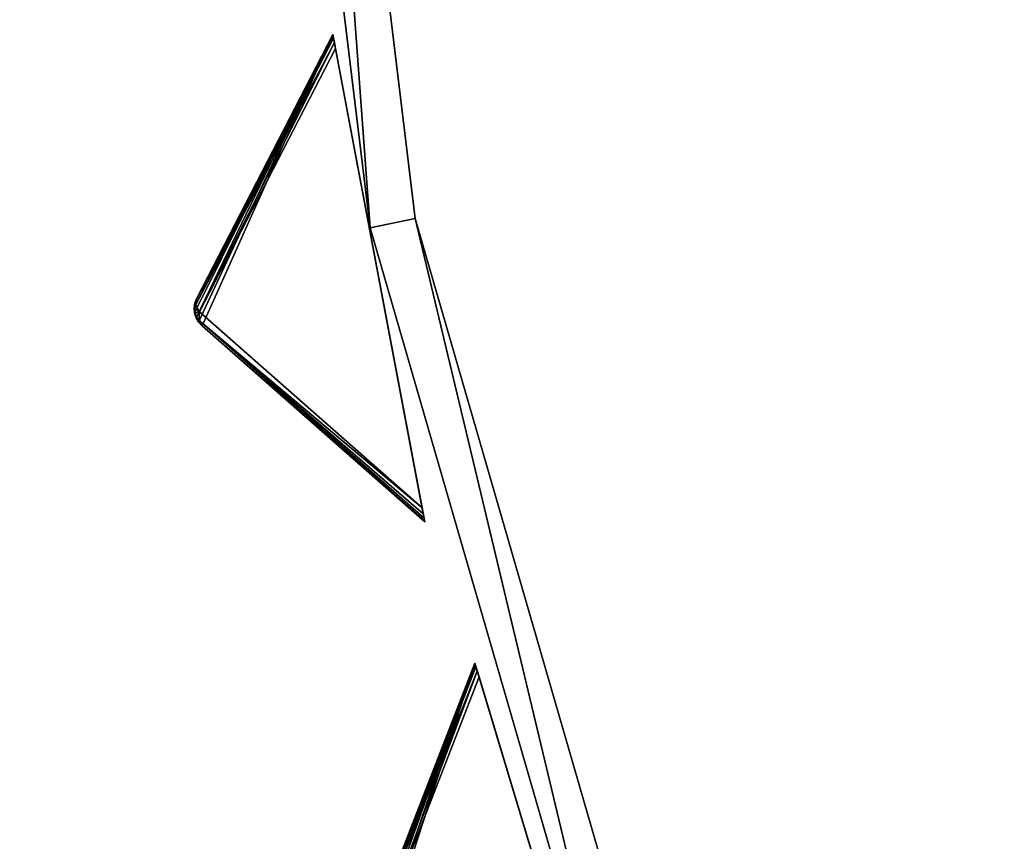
# Model space of a CAD drawing. Extents: x 0 to 712, y 0 to 712.
# Tile 139 of 256: x 84 to 126, y 277 to 313. Entities that reach past the tile are written whole.
import ezdxf

# ---------------------------------------------------------------- set-up
doc = ezdxf.new("R2010")
doc.units = 0
doc.header["$LTSCALE"] = 25.4
doc.layers.get('0').update_dxf_attribs({"color": 13, "linetype": 'CONTINUOUS'})

# ---------------------------------------------------------------- blocks, each defined once
blk = doc.blocks.new('GRUPUJ_12')
at = {"color": 0}
mesh = blk.add_polyface(dxfattribs=at)
corners = [(0, 334.731, 403.847), (1.997, 334.841, 403.847), (1.462, 391.844, 403.847), (7.718, 278.124, 403.847), (9.671, 278.553, 403.847), (24.417, 223.488, 403.847), (26.276, 224.224, 403.847), (49.663, 172.237, 403.847), (51.38, 173.263, 403.847), (82.804, 125.7, 403.847), (84.334, 126.988, 403.847), (122.98, 85.082, 403.847), (124.285, 86.599, 403.847), (145.389, 67.329, 403.847), (146.566, 68.945, 403.847), (169.152, 51.435, 403.847), (170.196, 53.141, 403.847), (220.124, 25.63, 403.847), (220.881, 27.482, 403.847), (274.575, 8.336, 403.847), (275.025, 10.285, 403.847), (331.094, 0, 403.847), (331.226, 1.996, 403.847), (388.22, 0.838, 403.847), (388.029, 2.829, 403.847), (443.963, 12.764, 403.847), (444.47, 10.83, 403.847), (497.579, 31.543, 403.847), (498.39, 29.714, 403.847), (547.489, 58.679, 403.847), (548.582, 57.004, 403.847), (592.399, 93.469, 403.847), (593.747, 91.992, 403.847), (631.147, 135.014, 403.847), (632.714, 133.772, 403.847), (662.728, 182.235, 403.847), (664.475, 181.261, 403.847), (686.326, 233.912, 403.847), (688.207, 233.23, 403.847), (701.329, 288.704, 403.847), (703.294, 288.333, 403.847), (707.348, 345.194, 403.847), (709.348, 345.143, 403.847), (3.451, 391.632, 403.847), (12.067, 447.982, 403.847), (13.996, 447.454, 403.847), (31.54, 501.693, 403.847), (33.36, 500.862, 403.847), (59.377, 551.584, 403.847), (61.039, 550.472, 403.847), (94.856, 596.363, 403.847), (96.318, 594.999, 403.847), (137.059, 634.872, 403.847), (138.283, 633.291, 403.847), (184.892, 666.112, 403.847), (185.847, 664.355, 403.847), (237.117, 689.274, 403.847), (237.778, 687.387, 403.847), (292.382, 703.759, 403.847), (292.732, 701.79, 403.847), (349.254, 709.192, 403.847), (349.284, 707.192, 403.847), (406.262, 705.431, 403.847), (405.97, 703.452, 403.847), (461.322, 690.668, 403.847), (461.927, 692.574, 403.847), (513.907, 669.17, 403.847), (514.81, 670.954, 403.847), (562.362, 639.515, 403.847), (563.54, 641.131, 403.847), (605.432, 602.471, 403.847), (606.854, 603.878, 403.847), (642.003, 558.999, 403.847), (643.632, 560.159, 403.847), (671.127, 510.222, 403.847), (672.921, 511.106, 403.847), (692.049, 457.406, 403.847), (693.962, 457.991, 403.847), (704.228, 401.918, 403.847), (706.21, 402.188, 403.847)]
mesh.append_faces([[corners[k] for k in face] for face in [(0, 1, 2), (1, 3, 4), (4, 5, 6), (6, 7, 8), (8, 9, 10), (10, 11, 12), (12, 13, 14), (14, 15, 16), (16, 17, 18), (18, 19, 20), (20, 21, 22), (22, 23, 24), (24, 23, 25), (25, 26, 27), (27, 28, 29), (29, 30, 31), (31, 32, 33), (33, 34, 35), (35, 36, 37), (37, 38, 39), (39, 40, 41), (2, 43, 44), (43, 2, 1), (44, 45, 46), (46, 47, 48), (48, 49, 50), (50, 51, 52), (52, 53, 54), (54, 55, 56), (56, 57, 58), (58, 59, 60), (60, 61, 62), (62, 64, 65), (65, 66, 67), (67, 68, 69), (69, 70, 71), (71, 72, 73), (73, 74, 75), (75, 76, 77), (77, 78, 79), (79, 41, 42)]], dxfattribs={"vtx0": -1, "vtx1": -1, "color": 0})
mesh.append_faces([[corners[k] for k in face] for face in [(1, 0, 3), (4, 3, 5), (6, 5, 7), (8, 7, 9), (10, 9, 11), (12, 11, 13), (14, 13, 15), (16, 15, 17), (18, 17, 19), (20, 19, 21), (22, 21, 23), (25, 23, 26), (27, 26, 28), (29, 28, 30), (31, 30, 32), (33, 32, 34), (35, 34, 36), (37, 36, 38), (39, 38, 40), (41, 40, 42), (44, 43, 45), (46, 45, 47), (48, 47, 49), (50, 49, 51), (52, 51, 53), (54, 53, 55), (56, 55, 57), (58, 57, 59), (60, 59, 61), (62, 61, 63), (62, 63, 64), (65, 64, 66), (67, 66, 68), (69, 68, 70), (71, 70, 72), (73, 72, 74), (75, 74, 76), (77, 76, 78), (79, 78, 41)]], dxfattribs={"vtx0": -1, "vtx2": -1, "color": 0})
mesh = blk.add_polyface(dxfattribs=at)
corners = [(1.462, 391.844, 383.847), (3.451, 391.632, 383.847), (1.997, 334.841, 383.847), (12.067, 447.982, 383.847), (13.996, 447.454, 383.847), (31.54, 501.693, 383.847), (33.36, 500.862, 383.847), (59.377, 551.584, 383.847), (61.039, 550.472, 383.847), (94.856, 596.363, 383.847), (96.318, 594.999, 383.847), (137.059, 634.872, 383.847), (138.283, 633.291, 383.847), (184.892, 666.112, 383.847), (185.847, 664.355, 383.847), (237.117, 689.274, 383.847), (237.778, 687.387, 383.847), (292.382, 703.759, 383.847), (292.732, 701.79, 383.847), (349.254, 709.192, 383.847), (349.284, 707.192, 383.847), (406.262, 705.431, 383.847), (405.97, 703.452, 383.847), (461.322, 690.668, 383.847), (461.927, 692.574, 383.847), (513.907, 669.17, 383.847), (514.81, 670.954, 383.847), (562.362, 639.515, 383.847), (563.54, 641.131, 383.847), (605.432, 602.471, 383.847), (606.854, 603.878, 383.847), (642.003, 558.999, 383.847), (643.632, 560.159, 383.847), (671.127, 510.222, 383.847), (672.921, 511.106, 383.847), (692.049, 457.406, 383.847), (693.962, 457.991, 383.847), (704.228, 401.918, 383.847), (706.21, 402.188, 383.847), (707.348, 345.194, 383.847), (709.348, 345.143, 383.847), (0, 334.731, 383.847), (7.718, 278.124, 383.847), (9.671, 278.553, 383.847), (24.417, 223.488, 383.847), (26.276, 224.224, 383.847), (49.663, 172.237, 383.847), (51.38, 173.263, 383.847), (82.804, 125.7, 383.847), (84.334, 126.988, 383.847), (122.98, 85.082, 383.847), (124.285, 86.599, 383.847), (145.389, 67.329, 383.847), (146.566, 68.945, 383.847), (169.152, 51.435, 383.847), (170.196, 53.141, 383.847), (220.124, 25.63, 383.847), (220.881, 27.482, 383.847), (274.575, 8.336, 383.847), (275.025, 10.285, 383.847), (331.094, 0, 383.847), (331.226, 1.996, 383.847), (388.22, 0.838, 383.847), (388.029, 2.829, 383.847), (443.963, 12.764, 383.847), (444.47, 10.83, 383.847), (497.579, 31.543, 383.847), (498.39, 29.714, 383.847), (547.489, 58.679, 383.847), (548.582, 57.004, 383.847), (592.399, 93.469, 383.847), (593.747, 91.992, 383.847), (631.147, 135.014, 383.847), (632.714, 133.772, 383.847), (662.728, 182.235, 383.847), (664.475, 181.261, 383.847), (686.326, 233.912, 383.847), (688.207, 233.23, 383.847), (701.329, 288.704, 383.847), (703.294, 288.333, 383.847)]
mesh.append_faces([[corners[k] for k in face] for face in [(1, 3, 4), (4, 5, 6), (6, 7, 8), (8, 9, 10), (10, 11, 12), (12, 13, 14), (14, 15, 16), (16, 17, 18), (18, 19, 20), (20, 21, 22), (22, 21, 23), (23, 24, 25), (25, 26, 27), (27, 28, 29), (29, 30, 31), (31, 32, 33), (33, 34, 35), (35, 36, 37), (37, 38, 39), (41, 2, 42), (42, 43, 44), (44, 45, 46), (46, 47, 48), (48, 49, 50), (50, 51, 52), (52, 53, 54), (54, 55, 56), (56, 57, 58), (58, 59, 60), (60, 61, 62), (62, 64, 65), (65, 66, 67), (67, 68, 69), (69, 70, 71), (71, 72, 73), (73, 74, 75), (75, 76, 77), (77, 78, 79), (79, 39, 40)]], dxfattribs={"vtx0": -1, "vtx1": -1, "color": 0})
mesh.append_faces([[corners[k] for k in face] for face in [(0, 1, 2), (1, 0, 3), (4, 3, 5), (6, 5, 7), (8, 7, 9), (10, 9, 11), (12, 11, 13), (14, 13, 15), (16, 15, 17), (18, 17, 19), (20, 19, 21), (23, 21, 24), (25, 24, 26), (27, 26, 28), (29, 28, 30), (31, 30, 32), (33, 32, 34), (35, 34, 36), (37, 36, 38), (39, 38, 40), (2, 41, 0), (42, 2, 43), (44, 43, 45), (46, 45, 47), (48, 47, 49), (50, 49, 51), (52, 51, 53), (54, 53, 55), (56, 55, 57), (58, 57, 59), (60, 59, 61), (62, 61, 63), (62, 63, 64), (65, 64, 66), (67, 66, 68), (69, 68, 70), (71, 70, 72), (73, 72, 74), (75, 74, 76), (77, 76, 78), (79, 78, 39)]], dxfattribs={"vtx0": -1, "vtx2": -1, "color": 0})
mesh = blk.add_polyface(dxfattribs=at)
corners = [(13.987, 284.721, 390.847), (9.244, 340.318, 390.847), (7.246, 340.238, 390.847), (15.946, 285.121, 390.847), (29.546, 231.005, 390.847), (31.416, 231.714, 390.847), (53.52, 180.48, 390.847), (55.252, 181.48, 390.847), (85.289, 134.455, 390.847), (86.838, 135.72, 390.847), (124.029, 94.122, 390.847), (125.355, 95.62, 390.847), (168.737, 60.526, 390.847), (169.806, 62.217, 390.847), (218.256, 34.537, 390.847), (219.04, 36.377, 390.847), (271.302, 16.828, 390.847), (271.781, 18.77, 390.847), (326.502, 7.857, 390.847), (326.663, 9.85, 390.847), (354.464, 6.73, 390.847), (354.464, 8.73, 390.847), (382.426, 7.857, 390.847), (382.265, 9.85, 390.847), (437.148, 18.77, 390.847), (437.626, 16.828, 390.847), (489.889, 36.377, 390.847), (490.672, 34.537, 390.847), (539.122, 62.217, 390.847), (540.191, 60.526, 390.847), (583.573, 95.62, 390.847), (584.899, 94.122, 390.847), (622.09, 135.72, 390.847), (623.639, 134.455, 390.847), (653.676, 181.48, 390.847), (655.408, 180.48, 390.847), (677.512, 231.714, 390.847), (679.382, 231.005, 390.847), (692.982, 285.121, 390.847), (694.941, 284.721, 390.847), (699.684, 340.318, 390.847), (701.682, 340.238, 390.847), (9.498, 396.116, 390.847), (11.483, 395.875, 390.847), (20.684, 450.911, 390.847), (22.605, 450.354, 390.847), (40.515, 503.201, 390.847), (42.322, 502.343, 390.847), (68.477, 551.632, 390.847), (70.123, 550.496, 390.847), (103.846, 594.952, 390.847), (105.289, 593.566, 390.847), (145.706, 632.036, 390.847), (146.908, 630.437, 390.847), (192.973, 661.926, 390.847), (193.902, 660.155, 390.847), (244.422, 683.846, 390.847), (245.055, 681.949, 390.847), (298.721, 697.23, 390.847), (299.042, 695.256, 390.847), (354.464, 701.73, 390.847), (354.464, 699.73, 390.847), (409.886, 695.256, 390.847), (410.207, 697.23, 390.847), (463.873, 681.949, 390.847), (464.506, 683.846, 390.847), (515.026, 660.155, 390.847), (515.955, 661.926, 390.847), (562.021, 630.437, 390.847), (563.222, 632.036, 390.847), (603.64, 593.566, 390.847), (605.082, 594.952, 390.847), (638.805, 550.496, 390.847), (640.451, 551.632, 390.847), (666.606, 502.343, 390.847), (668.413, 503.201, 390.847), (686.323, 450.354, 390.847), (688.244, 450.911, 390.847), (697.445, 395.875, 390.847), (699.43, 396.116, 390.847)]
mesh.append_faces([[corners[k] for k in face] for face in [(0, 1, 2), (1, 0, 3), (3, 4, 5), (5, 6, 7), (7, 8, 9), (9, 10, 11), (11, 12, 13), (13, 14, 15), (15, 16, 17), (17, 18, 19), (19, 20, 21), (21, 22, 23), (23, 22, 24), (24, 25, 26), (26, 27, 28), (28, 29, 30), (30, 31, 32), (32, 33, 34), (34, 35, 36), (36, 37, 38), (38, 39, 40), (42, 43, 44), (44, 45, 46), (46, 47, 48), (48, 49, 50), (50, 51, 52), (52, 53, 54), (54, 55, 56), (56, 57, 58), (58, 59, 60), (60, 62, 63), (63, 64, 65), (65, 66, 67), (67, 68, 69), (69, 70, 71), (71, 72, 73), (73, 74, 75), (75, 76, 77), (77, 78, 79), (79, 40, 41)]], dxfattribs={"vtx0": -1, "vtx1": -1, "color": 0})
mesh.append_faces([[corners[k] for k in face] for face in [(3, 0, 4), (5, 4, 6), (7, 6, 8), (9, 8, 10), (11, 10, 12), (13, 12, 14), (15, 14, 16), (17, 16, 18), (19, 18, 20), (21, 20, 22), (24, 22, 25), (26, 25, 27), (28, 27, 29), (30, 29, 31), (32, 31, 33), (34, 33, 35), (36, 35, 37), (38, 37, 39), (40, 39, 41), (1, 42, 2), (42, 1, 43), (44, 43, 45), (46, 45, 47), (48, 47, 49), (50, 49, 51), (52, 51, 53), (54, 53, 55), (56, 55, 57), (58, 57, 59), (60, 59, 61), (60, 61, 62), (63, 62, 64), (65, 64, 66), (67, 66, 68), (69, 68, 70), (71, 70, 72), (73, 72, 74), (75, 74, 76), (77, 76, 78), (79, 78, 40)]], dxfattribs={"vtx0": -1, "vtx2": -1, "color": 0})
mesh = blk.add_polyface(dxfattribs=at)
corners = [(9.498, 396.116, 383.847), (9.244, 340.318, 383.847), (7.246, 340.238, 383.847), (11.483, 395.875, 383.847), (20.684, 450.911, 383.847), (22.605, 450.354, 383.847), (40.515, 503.201, 383.847), (42.322, 502.343, 383.847), (68.477, 551.632, 383.847), (70.123, 550.496, 383.847), (103.846, 594.952, 383.847), (105.289, 593.566, 383.847), (145.706, 632.036, 383.847), (146.908, 630.437, 383.847), (192.973, 661.926, 383.847), (193.902, 660.155, 383.847), (244.422, 683.846, 383.847), (245.055, 681.949, 383.847), (298.721, 697.23, 383.847), (299.042, 695.256, 383.847), (354.464, 701.73, 383.847), (354.464, 699.73, 383.847), (410.207, 697.23, 383.847), (409.886, 695.256, 383.847), (463.873, 681.949, 383.847), (464.506, 683.846, 383.847), (515.026, 660.155, 383.847), (515.955, 661.926, 383.847), (562.021, 630.437, 383.847), (563.222, 632.036, 383.847), (603.64, 593.566, 383.847), (605.082, 594.952, 383.847), (638.805, 550.496, 383.847), (640.451, 551.632, 383.847), (666.606, 502.343, 383.847), (668.413, 503.201, 383.847), (686.323, 450.354, 383.847), (688.244, 450.911, 383.847), (697.445, 395.875, 383.847), (699.43, 396.116, 383.847), (699.684, 340.318, 383.847), (701.682, 340.238, 383.847), (13.987, 284.721, 383.847), (15.946, 285.121, 383.847), (29.546, 231.005, 383.847), (31.416, 231.714, 383.847), (53.52, 180.48, 383.847), (55.252, 181.48, 383.847), (85.289, 134.455, 383.847), (86.838, 135.72, 383.847), (124.029, 94.122, 383.847), (125.355, 95.62, 383.847), (168.737, 60.526, 383.847), (169.806, 62.217, 383.847), (218.256, 34.537, 383.847), (219.04, 36.377, 383.847), (271.302, 16.828, 383.847), (271.781, 18.77, 383.847), (326.502, 7.857, 383.847), (326.663, 9.85, 383.847), (354.464, 6.73, 383.847), (354.464, 8.73, 383.847), (382.265, 9.85, 383.847), (382.426, 7.857, 383.847), (437.148, 18.77, 383.847), (437.626, 16.828, 383.847), (489.889, 36.377, 383.847), (490.672, 34.537, 383.847), (539.122, 62.217, 383.847), (540.191, 60.526, 383.847), (583.573, 95.62, 383.847), (584.899, 94.122, 383.847), (622.09, 135.72, 383.847), (623.639, 134.455, 383.847), (653.676, 181.48, 383.847), (655.408, 180.48, 383.847), (677.512, 231.714, 383.847), (679.382, 231.005, 383.847), (692.982, 285.121, 383.847), (694.941, 284.721, 383.847)]
mesh.append_faces([[corners[k] for k in face] for face in [(0, 1, 2), (1, 0, 3), (3, 4, 5), (5, 6, 7), (7, 8, 9), (9, 10, 11), (11, 12, 13), (13, 14, 15), (15, 16, 17), (17, 18, 19), (19, 20, 21), (21, 22, 23), (23, 22, 24), (24, 25, 26), (26, 27, 28), (28, 29, 30), (30, 31, 32), (32, 33, 34), (34, 35, 36), (36, 37, 38), (38, 39, 40), (42, 43, 44), (44, 45, 46), (46, 47, 48), (48, 49, 50), (50, 51, 52), (52, 53, 54), (54, 55, 56), (56, 57, 58), (58, 59, 60), (60, 62, 63), (63, 64, 65), (65, 66, 67), (67, 68, 69), (69, 70, 71), (71, 72, 73), (73, 74, 75), (75, 76, 77), (77, 78, 79), (79, 40, 41)]], dxfattribs={"vtx0": -1, "vtx1": -1, "color": 0})
mesh.append_faces([[corners[k] for k in face] for face in [(3, 0, 4), (5, 4, 6), (7, 6, 8), (9, 8, 10), (11, 10, 12), (13, 12, 14), (15, 14, 16), (17, 16, 18), (19, 18, 20), (21, 20, 22), (24, 22, 25), (26, 25, 27), (28, 27, 29), (30, 29, 31), (32, 31, 33), (34, 33, 35), (36, 35, 37), (38, 37, 39), (40, 39, 41), (1, 42, 2), (42, 1, 43), (44, 43, 45), (46, 45, 47), (48, 47, 49), (50, 49, 51), (52, 51, 53), (54, 53, 55), (56, 55, 57), (58, 57, 59), (60, 59, 61), (60, 61, 62), (63, 62, 64), (65, 64, 66), (67, 66, 68), (69, 68, 70), (71, 70, 72), (73, 72, 74), (75, 74, 76), (77, 76, 78), (79, 78, 40)]], dxfattribs={"vtx0": -1, "vtx2": -1, "color": 0})
mesh = blk.add_polyface(dxfattribs=at)
corners = [(92.177, 343.66, 271.847), (94.175, 343.741, 271.847), (93.878, 385.871, 271.847), (97.269, 301.723, 271.847), (99.229, 302.123, 271.847), (109.022, 261.146, 271.847), (110.892, 261.855, 271.847), (127.132, 222.98, 271.847), (128.864, 223.98, 271.847), (151.13, 188.213, 271.847), (152.68, 189.478, 271.847), (180.394, 157.746, 271.847), (181.721, 159.243, 271.847), (214.167, 132.368, 271.847), (215.236, 134.058, 271.847), (251.573, 112.735, 271.847), (252.357, 114.575, 271.847), (291.644, 99.358, 271.847), (292.122, 101.3, 271.847), (333.342, 92.581, 271.847), (333.503, 94.575, 271.847), (354.464, 91.73, 271.847), (354.464, 93.73, 271.847), (375.587, 92.581, 271.847), (375.426, 94.575, 271.847), (416.806, 101.3, 271.847), (417.284, 99.358, 271.847), (456.571, 114.575, 271.847), (457.355, 112.735, 271.847), (493.692, 134.058, 271.847), (494.761, 132.368, 271.847), (527.208, 159.243, 271.847), (528.534, 157.746, 271.847), (556.249, 189.478, 271.847), (557.798, 188.213, 271.847), (580.064, 223.98, 271.847), (581.796, 222.98, 271.847), (598.036, 261.855, 271.847), (599.906, 261.146, 271.847), (609.7, 302.123, 271.847), (611.659, 301.723, 271.847), (614.753, 343.741, 271.847), (616.751, 343.66, 271.847), (615.05, 385.871, 271.847), (95.863, 385.63, 271.847), (102.328, 427.262, 271.847), (104.249, 426.706, 271.847), (117.308, 466.762, 271.847), (119.115, 465.904, 271.847), (138.431, 503.347, 271.847), (140.077, 502.211, 271.847), (165.148, 536.07, 271.847), (166.591, 534.685, 271.847), (196.769, 564.084, 271.847), (197.971, 562.485, 271.847), (232.474, 586.662, 271.847), (233.404, 584.891, 271.847), (271.339, 603.221, 271.847), (271.972, 601.324, 271.847), (312.356, 613.331, 271.847), (312.677, 611.357, 271.847), (354.464, 616.73, 271.847), (354.464, 614.73, 271.847), (396.251, 611.357, 271.847), (396.572, 613.331, 271.847), (436.956, 601.324, 271.847), (437.589, 603.221, 271.847), (475.524, 584.891, 271.847), (476.454, 586.662, 271.847), (510.957, 562.485, 271.847), (512.159, 564.084, 271.847), (542.337, 534.685, 271.847), (543.78, 536.07, 271.847), (568.851, 502.211, 271.847), (570.497, 503.347, 271.847), (589.813, 465.904, 271.847), (591.62, 466.762, 271.847), (604.679, 426.706, 271.847), (606.6, 427.262, 271.847), (613.065, 385.63, 271.847)]
mesh.append_faces([[corners[k] for k in face] for face in [(0, 1, 2), (1, 3, 4), (4, 5, 6), (6, 7, 8), (8, 9, 10), (10, 11, 12), (12, 13, 14), (14, 15, 16), (16, 17, 18), (18, 19, 20), (20, 21, 22), (22, 23, 24), (24, 23, 25), (25, 26, 27), (27, 28, 29), (29, 30, 31), (31, 32, 33), (33, 34, 35), (35, 36, 37), (37, 38, 39), (39, 40, 41), (2, 44, 45), (44, 2, 1), (45, 46, 47), (47, 48, 49), (49, 50, 51), (51, 52, 53), (53, 54, 55), (55, 56, 57), (57, 58, 59), (59, 60, 61), (61, 63, 64), (64, 65, 66), (66, 67, 68), (68, 69, 70), (70, 71, 72), (72, 73, 74), (74, 75, 76), (76, 77, 78), (78, 79, 43)]], dxfattribs={"vtx0": -1, "vtx1": -1, "color": 0})
mesh.append_faces([[corners[k] for k in face] for face in [(1, 0, 3), (4, 3, 5), (6, 5, 7), (8, 7, 9), (10, 9, 11), (12, 11, 13), (14, 13, 15), (16, 15, 17), (18, 17, 19), (20, 19, 21), (22, 21, 23), (25, 23, 26), (27, 26, 28), (29, 28, 30), (31, 30, 32), (33, 32, 34), (35, 34, 36), (37, 36, 38), (39, 38, 40), (41, 40, 42), (41, 42, 43), (45, 44, 46), (47, 46, 48), (49, 48, 50), (51, 50, 52), (53, 52, 54), (55, 54, 56), (57, 56, 58), (59, 58, 60), (61, 60, 62), (61, 62, 63), (64, 63, 65), (66, 65, 67), (68, 67, 69), (70, 69, 71), (72, 71, 73), (74, 73, 75), (76, 75, 77), (78, 77, 79), (43, 79, 41)]], dxfattribs={"vtx0": -1, "vtx2": -1, "color": 0})
mesh = blk.add_polyface(dxfattribs=at)
corners = [(93.878, 385.871, 264.847), (95.863, 385.63, 264.847), (94.175, 343.741, 264.847), (102.328, 427.262, 264.847), (104.249, 426.706, 264.847), (117.308, 466.762, 264.847), (119.115, 465.904, 264.847), (138.431, 503.347, 264.847), (140.077, 502.211, 264.847), (165.148, 536.07, 264.847), (166.591, 534.685, 264.847), (196.769, 564.084, 264.847), (197.971, 562.485, 264.847), (232.474, 586.662, 264.847), (233.404, 584.891, 264.847), (271.339, 603.221, 264.847), (271.972, 601.324, 264.847), (312.356, 613.331, 264.847), (312.677, 611.357, 264.847), (354.464, 616.73, 264.847), (354.464, 614.73, 264.847), (396.572, 613.331, 264.847), (396.251, 611.357, 264.847), (436.956, 601.324, 264.847), (437.589, 603.221, 264.847), (475.524, 584.891, 264.847), (476.454, 586.662, 264.847), (510.957, 562.485, 264.847), (512.159, 564.084, 264.847), (542.337, 534.685, 264.847), (543.78, 536.07, 264.847), (568.851, 502.211, 264.847), (570.497, 503.347, 264.847), (589.813, 465.904, 264.847), (591.62, 466.762, 264.847), (604.679, 426.706, 264.847), (606.6, 427.262, 264.847), (613.065, 385.63, 264.847), (615.05, 385.871, 264.847), (614.753, 343.741, 264.847), (92.177, 343.66, 264.847), (97.269, 301.723, 264.847), (99.229, 302.123, 264.847), (109.022, 261.146, 264.847), (110.892, 261.855, 264.847), (127.132, 222.98, 264.847), (128.864, 223.98, 264.847), (151.13, 188.213, 264.847), (152.68, 189.478, 264.847), (180.394, 157.746, 264.847), (181.721, 159.243, 264.847), (214.167, 132.368, 264.847), (215.236, 134.058, 264.847), (251.573, 112.735, 264.847), (252.357, 114.575, 264.847), (291.644, 99.358, 264.847), (292.122, 101.3, 264.847), (333.342, 92.581, 264.847), (333.503, 94.575, 264.847), (354.464, 91.73, 264.847), (354.464, 93.73, 264.847), (375.426, 94.575, 264.847), (375.587, 92.581, 264.847), (416.806, 101.3, 264.847), (417.284, 99.358, 264.847), (456.571, 114.575, 264.847), (457.355, 112.735, 264.847), (493.692, 134.058, 264.847), (494.761, 132.368, 264.847), (527.208, 159.243, 264.847), (528.534, 157.746, 264.847), (556.249, 189.478, 264.847), (557.798, 188.213, 264.847), (580.064, 223.98, 264.847), (581.796, 222.98, 264.847), (598.036, 261.855, 264.847), (599.906, 261.146, 264.847), (609.7, 302.123, 264.847), (611.659, 301.723, 264.847), (616.751, 343.66, 264.847)]
mesh.append_faces([[corners[k] for k in face] for face in [(1, 3, 4), (4, 5, 6), (6, 7, 8), (8, 9, 10), (10, 11, 12), (12, 13, 14), (14, 15, 16), (16, 17, 18), (18, 19, 20), (20, 21, 22), (22, 21, 23), (23, 24, 25), (25, 26, 27), (27, 28, 29), (29, 30, 31), (31, 32, 33), (33, 34, 35), (35, 36, 37), (37, 38, 39), (40, 2, 41), (41, 42, 43), (43, 44, 45), (45, 46, 47), (47, 48, 49), (49, 50, 51), (51, 52, 53), (53, 54, 55), (55, 56, 57), (57, 58, 59), (59, 61, 62), (62, 63, 64), (64, 65, 66), (66, 67, 68), (68, 69, 70), (70, 71, 72), (72, 73, 74), (74, 75, 76), (76, 77, 78), (78, 39, 79), (79, 39, 38)]], dxfattribs={"vtx0": -1, "vtx1": -1, "color": 0})
mesh.append_faces([[corners[k] for k in face] for face in [(0, 1, 2), (1, 0, 3), (4, 3, 5), (6, 5, 7), (8, 7, 9), (10, 9, 11), (12, 11, 13), (14, 13, 15), (16, 15, 17), (18, 17, 19), (20, 19, 21), (23, 21, 24), (25, 24, 26), (27, 26, 28), (29, 28, 30), (31, 30, 32), (33, 32, 34), (35, 34, 36), (37, 36, 38), (2, 40, 0), (41, 2, 42), (43, 42, 44), (45, 44, 46), (47, 46, 48), (49, 48, 50), (51, 50, 52), (53, 52, 54), (55, 54, 56), (57, 56, 58), (59, 58, 60), (59, 60, 61), (62, 61, 63), (64, 63, 65), (66, 65, 67), (68, 67, 69), (70, 69, 71), (72, 71, 73), (74, 73, 75), (76, 75, 77), (78, 77, 39)]], dxfattribs={"vtx0": -1, "vtx2": -1, "color": 0})
mesh = blk.add_polyface(dxfattribs=at)
corners = [(94.175, 343.741, 264.847), (99.229, 302.123, 271.847), (99.229, 302.123, 264.847), (94.175, 343.741, 271.847)]
mesh.append_faces([[corners[k] for k in face] for face in [(0, 1, 2), (1, 0, 3)]], dxfattribs={"vtx0": -1, "color": 0})
mesh = blk.add_polyface(dxfattribs=at)
corners = [(92.177, 343.66, 271.847), (97.269, 301.723, 264.847), (97.269, 301.723, 271.847), (92.177, 343.66, 264.847)]
mesh.append_faces([[corners[k] for k in face] for face in [(0, 1, 2), (1, 0, 3)]], dxfattribs={"vtx0": -1, "color": 0})
mesh = blk.add_polyface(dxfattribs=at)
corners = [(99.229, 302.123, 264.847), (110.892, 261.855, 271.847), (110.892, 261.855, 264.847), (99.229, 302.123, 271.847)]
mesh.append_faces([[corners[k] for k in face] for face in [(0, 1, 2), (1, 0, 3)]], dxfattribs={"vtx0": -1, "color": 0})
mesh = blk.add_polyface(dxfattribs=at)
corners = [(97.269, 301.723, 271.847), (109.022, 261.146, 264.847), (109.022, 261.146, 271.847), (97.269, 301.723, 264.847)]
mesh.append_faces([[corners[k] for k in face] for face in [(0, 1, 2), (1, 0, 3)]], dxfattribs={"vtx0": -1, "color": 0})
blk = doc.blocks.new('GRUPUJ_9')
at = {"color": 254}
mesh = blk.add_polyface(dxfattribs=at)
corners = [(97.202, 311.937, 276), (91.527, 299.301, 265.866), (101.186, 290.809, 276), (91.379, 299.464, 265.717), (91.269, 299.656, 265.625), (91.205, 299.867, 265.594), (91.188, 300.087, 265.625), (91.22, 300.305, 265.717), (91.299, 300.511, 265.866)]
mesh.append_faces([[corners[k] for k in face] for face in [(0, 1, 2), (7, 0, 8)]], dxfattribs={"vtx0": -1, "color": 254})
mesh.append_faces([[corners[k] for k in face] for face in [(1, 0, 3), (3, 0, 4), (4, 0, 5), (5, 0, 6), (6, 0, 7)]], dxfattribs={"vtx0": -1, "vtx1": -1, "color": 254})
mesh = blk.add_polyface(dxfattribs=at)
corners = [(97.202, 311.937, 126.616), (97.21, 311.897, 126.357), (91.264, 300.228, 136.41)]
mesh.append_faces([[corners[k] for k in face] for face in [(0, 1, 2)]], dxfattribs={"color": 254})
mesh = blk.add_polyface(dxfattribs=at)
corners = [(97.202, 311.937, 126.616), (91.264, 300.228, 136.41), (91.299, 300.511, 136.75)]
mesh.append_faces([[corners[k] for k in face] for face in [(0, 1, 2)]], dxfattribs={"color": 254})
mesh = blk.add_polyface(dxfattribs=at)
corners = [(97.21, 311.897, 126.357), (97.232, 311.778, 126.162), (91.264, 300.228, 136.41)]
mesh.append_faces([[corners[k] for k in face] for face in [(0, 1, 2)]], dxfattribs={"color": 254})
mesh = blk.add_polyface(dxfattribs=at)
corners = [(97.232, 311.778, 126.162), (97.268, 311.587, 126.041), (91.264, 300.228, 136.41)]
mesh.append_faces([[corners[k] for k in face] for face in [(0, 1, 2)]], dxfattribs={"color": 254})
mesh = blk.add_polyface(dxfattribs=at)
corners = [(97.202, 311.937, 276), (91.299, 300.511, 136.75), (91.299, 300.511, 265.866), (97.202, 311.937, 126.616)]
mesh.append_faces([[corners[k] for k in face] for face in [(0, 1, 2), (1, 0, 3)]], dxfattribs={"vtx0": -1, "color": 254})
mesh = blk.add_polyface(dxfattribs=at)
corners = [(101.178, 290.85, 126.357), (101.186, 290.809, 276), (101.186, 290.809, 126.616), (97.202, 311.937, 276), (101.156, 290.969, 126.162), (101.12, 291.16, 126.041), (101.072, 291.414, 126), (97.316, 311.332, 126), (97.268, 311.587, 126.041), (97.232, 311.778, 126.162), (97.21, 311.897, 126.357), (97.202, 311.937, 126.616)]
mesh.append_faces([[corners[k] for k in face] for face in [(0, 1, 2), (3, 10, 11)]], dxfattribs={"vtx0": -1, "color": 254})
mesh.append_faces([[corners[k] for k in face] for face in [(1, 0, 3)]], dxfattribs={"vtx0": -1, "vtx1": -1, "color": 254})
mesh.append_faces([[corners[k] for k in face] for face in [(3, 0, 4), (3, 4, 5), (3, 5, 6), (3, 6, 7), (3, 7, 8), (3, 8, 9), (3, 9, 10)]], dxfattribs={"vtx0": -1, "vtx2": -1, "color": 254})
mesh = blk.add_polyface(dxfattribs=at)
corners = [(97.268, 311.587, 126.041), (91.413, 299.906, 136.134), (91.264, 300.228, 136.41)]
mesh.append_faces([[corners[k] for k in face] for face in [(0, 1, 2)]], dxfattribs={"color": 254})
mesh = blk.add_polyface(dxfattribs=at)
corners = [(97.268, 311.587, 126.041), (97.316, 311.332, 126), (91.413, 299.906, 136.134)]
mesh.append_faces([[corners[k] for k in face] for face in [(0, 1, 2)]], dxfattribs={"color": 254})
mesh = blk.add_polyface(dxfattribs=at)
corners = [(97.316, 311.332, 126), (101.072, 291.414, 126), (91.413, 299.906, 136.134)]
mesh.append_faces([[corners[k] for k in face] for face in [(0, 1, 2)]], dxfattribs={"color": 254})
mesh = blk.add_polyface(dxfattribs=at)
corners = [(91.22, 300.305, 265.717), (91.194, 300.162, 136.75), (91.188, 300.087, 265.625)]
mesh.append_faces([[corners[k] for k in face] for face in [(0, 1, 2)]], dxfattribs={"color": 254})
mesh = blk.add_polyface(dxfattribs=at)
corners = [(91.194, 300.162, 136.75), (91.188, 300.087, 136.75), (91.188, 300.087, 265.625)]
mesh.append_faces([[corners[k] for k in face] for face in [(0, 1, 2)]], dxfattribs={"color": 254})
mesh = blk.add_polyface(dxfattribs=at)
corners = [(91.194, 300.162, 136.75), (91.218, 300.064, 136.507), (91.188, 300.087, 136.75)]
mesh.append_faces([[corners[k] for k in face] for face in [(0, 1, 2)]], dxfattribs={"color": 254})
mesh = blk.add_polyface(dxfattribs=at)
corners = [(91.299, 300.511, 136.75), (91.194, 300.162, 136.75), (91.22, 300.305, 265.717)]
mesh.append_faces([[corners[k] for k in face] for face in [(0, 1, 2)]], dxfattribs={"color": 254})
mesh = blk.add_polyface(dxfattribs=at)
corners = [(91.299, 300.511, 136.75), (91.218, 300.064, 136.507), (91.194, 300.162, 136.75)]
mesh.append_faces([[corners[k] for k in face] for face in [(0, 1, 2)]], dxfattribs={"color": 254})
mesh = blk.add_polyface(dxfattribs=at)
corners = [(91.299, 300.511, 136.75), (91.264, 300.228, 136.41), (91.218, 300.064, 136.507)]
mesh.append_faces([[corners[k] for k in face] for face in [(0, 1, 2)]], dxfattribs={"color": 254})
mesh = blk.add_polyface(dxfattribs=at)
corners = [(91.264, 300.228, 136.41), (91.413, 299.906, 136.134), (91.218, 300.064, 136.507)]
mesh.append_faces([[corners[k] for k in face] for face in [(0, 1, 2)]], dxfattribs={"color": 254})
mesh = blk.add_polyface(dxfattribs=at)
corners = [(91.299, 300.511, 136.75), (91.22, 300.305, 265.717), (91.299, 300.511, 265.866)]
mesh.append_faces([[corners[k] for k in face] for face in [(0, 1, 2)]], dxfattribs={"color": 254})
mesh = blk.add_polyface(dxfattribs=at)
corners = [(91.188, 300.087, 136.75), (91.269, 299.656, 265.625), (91.205, 299.867, 265.594)]
mesh.append_faces([[corners[k] for k in face] for face in [(0, 1, 2)]], dxfattribs={"color": 254})
mesh = blk.add_polyface(dxfattribs=at)
corners = [(91.188, 300.087, 136.75), (91.218, 300.064, 136.507), (91.269, 299.656, 136.75)]
mesh.append_faces([[corners[k] for k in face] for face in [(0, 1, 2)]], dxfattribs={"color": 254})
mesh = blk.add_polyface(dxfattribs=at)
corners = [(91.188, 300.087, 136.75), (91.205, 299.867, 265.594), (91.188, 300.087, 265.625)]
mesh.append_faces([[corners[k] for k in face] for face in [(0, 1, 2)]], dxfattribs={"color": 254})
mesh = blk.add_polyface(dxfattribs=at)
corners = [(91.188, 300.087, 136.75), (91.269, 299.656, 136.75), (91.269, 299.656, 265.625)]
mesh.append_faces([[corners[k] for k in face] for face in [(0, 1, 2)]], dxfattribs={"color": 254})
mesh = blk.add_polyface(dxfattribs=at)
corners = [(91.218, 300.064, 136.507), (91.227, 299.871, 136.541), (91.269, 299.656, 136.75)]
mesh.append_faces([[corners[k] for k in face] for face in [(0, 1, 2)]], dxfattribs={"color": 254})
mesh = blk.add_polyface(dxfattribs=at)
corners = [(91.218, 300.064, 136.507), (91.413, 299.906, 136.134), (91.227, 299.871, 136.541)]
mesh.append_faces([[corners[k] for k in face] for face in [(0, 1, 2)]], dxfattribs={"color": 254})
mesh = blk.add_polyface(dxfattribs=at)
corners = [(91.413, 299.906, 136.134), (91.288, 299.688, 136.507), (91.227, 299.871, 136.541)]
mesh.append_faces([[corners[k] for k in face] for face in [(0, 1, 2)]], dxfattribs={"color": 254})
mesh = blk.add_polyface(dxfattribs=at)
corners = [(91.227, 299.871, 136.541), (91.288, 299.688, 136.507), (91.269, 299.656, 136.75)]
mesh.append_faces([[corners[k] for k in face] for face in [(0, 1, 2)]], dxfattribs={"color": 254})
mesh = blk.add_polyface(dxfattribs=at)
corners = [(91.413, 299.906, 136.134), (91.391, 299.552, 136.41), (91.288, 299.688, 136.507)]
mesh.append_faces([[corners[k] for k in face] for face in [(0, 1, 2)]], dxfattribs={"color": 254})
mesh = blk.add_polyface(dxfattribs=at)
corners = [(91.413, 299.906, 136.134), (101.072, 291.414, 126), (91.391, 299.552, 136.41)]
mesh.append_faces([[corners[k] for k in face] for face in [(0, 1, 2)]], dxfattribs={"color": 254})
mesh = blk.add_polyface(dxfattribs=at)
corners = [(91.288, 299.688, 136.507), (91.302, 299.588, 136.75), (91.269, 299.656, 136.75)]
mesh.append_faces([[corners[k] for k in face] for face in [(0, 1, 2)]], dxfattribs={"color": 254})
mesh = blk.add_polyface(dxfattribs=at)
corners = [(91.269, 299.656, 136.75), (91.379, 299.464, 265.717), (91.269, 299.656, 265.625)]
mesh.append_faces([[corners[k] for k in face] for face in [(0, 1, 2)]], dxfattribs={"color": 254})
mesh = blk.add_polyface(dxfattribs=at)
corners = [(91.269, 299.656, 136.75), (91.302, 299.588, 136.75), (91.527, 299.301, 265.866)]
mesh.append_faces([[corners[k] for k in face] for face in [(0, 1, 2)]], dxfattribs={"color": 254})
mesh = blk.add_polyface(dxfattribs=at)
corners = [(91.269, 299.656, 136.75), (91.527, 299.301, 265.866), (91.379, 299.464, 265.717)]
mesh.append_faces([[corners[k] for k in face] for face in [(0, 1, 2)]], dxfattribs={"color": 254})
mesh = blk.add_polyface(dxfattribs=at)
corners = [(91.288, 299.688, 136.507), (91.391, 299.552, 136.41), (91.302, 299.588, 136.75)]
mesh.append_faces([[corners[k] for k in face] for face in [(0, 1, 2)]], dxfattribs={"color": 254})
mesh = blk.add_polyface(dxfattribs=at)
corners = [(91.302, 299.588, 136.75), (91.391, 299.552, 136.41), (91.527, 299.301, 136.75)]
mesh.append_faces([[corners[k] for k in face] for face in [(0, 1, 2)]], dxfattribs={"color": 254})
mesh = blk.add_polyface(dxfattribs=at)
corners = [(91.302, 299.588, 136.75), (91.527, 299.301, 136.75), (91.527, 299.301, 265.866)]
mesh.append_faces([[corners[k] for k in face] for face in [(0, 1, 2)]], dxfattribs={"color": 254})
mesh = blk.add_polyface(dxfattribs=at)
corners = [(91.391, 299.552, 136.41), (101.072, 291.414, 126), (101.12, 291.16, 126.041)]
mesh.append_faces([[corners[k] for k in face] for face in [(0, 1, 2)]], dxfattribs={"color": 254})
mesh = blk.add_polyface(dxfattribs=at)
corners = [(91.391, 299.552, 136.41), (101.178, 290.85, 126.357), (91.527, 299.301, 136.75)]
mesh.append_faces([[corners[k] for k in face] for face in [(0, 1, 2)]], dxfattribs={"color": 254})
mesh = blk.add_polyface(dxfattribs=at)
corners = [(91.391, 299.552, 136.41), (101.156, 290.969, 126.162), (101.178, 290.85, 126.357)]
mesh.append_faces([[corners[k] for k in face] for face in [(0, 1, 2)]], dxfattribs={"color": 254})
mesh = blk.add_polyface(dxfattribs=at)
corners = [(91.391, 299.552, 136.41), (101.12, 291.16, 126.041), (101.156, 290.969, 126.162)]
mesh.append_faces([[corners[k] for k in face] for face in [(0, 1, 2)]], dxfattribs={"color": 254})
mesh = blk.add_polyface(dxfattribs=at)
corners = [(101.186, 290.809, 276), (91.527, 299.301, 136.75), (101.186, 290.809, 126.616), (91.527, 299.301, 265.866)]
mesh.append_faces([[corners[k] for k in face] for face in [(0, 1, 2), (1, 0, 3)]], dxfattribs={"vtx0": -1, "color": 254})
mesh = blk.add_polyface(dxfattribs=at)
corners = [(91.527, 299.301, 136.75), (101.178, 290.85, 126.357), (101.186, 290.809, 126.616)]
mesh.append_faces([[corners[k] for k in face] for face in [(0, 1, 2)]], dxfattribs={"color": 254})
mesh = blk.add_polyface(dxfattribs=at)
corners = [(103.358, 284.678, 276), (99.059, 271.51, 265.866), (109.565, 264.093, 276), (98.894, 271.657, 265.717), (98.765, 271.836, 265.625), (98.678, 272.038, 265.594), (98.638, 272.255, 265.625), (98.647, 272.476, 265.717), (98.703, 272.689, 265.866)]
mesh.append_faces([[corners[k] for k in face] for face in [(0, 1, 2), (7, 0, 8)]], dxfattribs={"vtx0": -1, "color": 254})
mesh.append_faces([[corners[k] for k in face] for face in [(1, 0, 3), (3, 0, 4), (4, 0, 5), (5, 0, 6), (6, 0, 7)]], dxfattribs={"vtx0": -1, "vtx1": -1, "color": 254})
mesh = blk.add_polyface(dxfattribs=at)
corners = [(103.358, 284.678, 126.616), (103.37, 284.638, 126.357), (98.698, 272.404, 136.41)]
mesh.append_faces([[corners[k] for k in face] for face in [(0, 1, 2)]], dxfattribs={"color": 254})
mesh = blk.add_polyface(dxfattribs=at)
corners = [(103.358, 284.678, 126.616), (98.698, 272.404, 136.41), (98.703, 272.689, 136.75)]
mesh.append_faces([[corners[k] for k in face] for face in [(0, 1, 2)]], dxfattribs={"color": 254})
mesh = blk.add_polyface(dxfattribs=at)
corners = [(103.37, 284.638, 126.357), (103.405, 284.523, 126.162), (98.698, 272.404, 136.41)]
mesh.append_faces([[corners[k] for k in face] for face in [(0, 1, 2)]], dxfattribs={"color": 254})
mesh = blk.add_polyface(dxfattribs=at)
corners = [(103.405, 284.523, 126.162), (103.461, 284.336, 126.041), (98.698, 272.404, 136.41)]
mesh.append_faces([[corners[k] for k in face] for face in [(0, 1, 2)]], dxfattribs={"color": 254})
mesh = blk.add_polyface(dxfattribs=at)
corners = [(103.461, 284.336, 126.041), (98.881, 272.1, 136.134), (98.698, 272.404, 136.41)]
mesh.append_faces([[corners[k] for k in face] for face in [(0, 1, 2)]], dxfattribs={"color": 254})
mesh = blk.add_polyface(dxfattribs=at)
corners = [(103.358, 284.678, 276), (98.703, 272.689, 136.75), (98.703, 272.689, 265.866), (103.358, 284.678, 126.616)]
mesh.append_faces([[corners[k] for k in face] for face in [(0, 1, 2), (1, 0, 3)]], dxfattribs={"vtx0": -1, "color": 254})
mesh = blk.add_polyface(dxfattribs=at)
corners = [(103.461, 284.336, 126.041), (103.536, 284.088, 126), (98.881, 272.1, 136.134)]
mesh.append_faces([[corners[k] for k in face] for face in [(0, 1, 2)]], dxfattribs={"color": 254})
mesh = blk.add_polyface(dxfattribs=at)
corners = [(109.553, 264.132, 126.357), (109.565, 264.093, 276), (109.565, 264.093, 126.616), (103.358, 284.678, 276), (109.518, 264.248, 126.162), (109.462, 264.435, 126.041), (109.387, 264.683, 126), (103.536, 284.088, 126), (103.461, 284.336, 126.041), (103.405, 284.523, 126.162), (103.37, 284.638, 126.357), (103.358, 284.678, 126.616)]
mesh.append_faces([[corners[k] for k in face] for face in [(0, 1, 2), (3, 10, 11)]], dxfattribs={"vtx0": -1, "color": 254})
mesh.append_faces([[corners[k] for k in face] for face in [(1, 0, 3)]], dxfattribs={"vtx0": -1, "vtx1": -1, "color": 254})
mesh.append_faces([[corners[k] for k in face] for face in [(3, 0, 4), (3, 4, 5), (3, 5, 6), (3, 6, 7), (3, 7, 8), (3, 8, 9), (3, 9, 10)]], dxfattribs={"vtx0": -1, "vtx2": -1, "color": 254})
mesh = blk.add_polyface(dxfattribs=at)
corners = [(103.536, 284.088, 126), (109.387, 264.683, 126), (98.881, 272.1, 136.134)]
mesh.append_faces([[corners[k] for k in face] for face in [(0, 1, 2)]], dxfattribs={"color": 254})
blk = doc.blocks.new('CRISTAL-L-7631-7630_STL')
at = {"color": 0}
blk.add_blockref('GRUPUJ_9', (144.99, -356.06, 144.219), dxfattribs=at)
at = {"color": 8}
blk.add_blockref('GRUPUJ_12', (146.534, -354.23, 165.372), dxfattribs=at)
blk = doc.blocks.new('GRUPUJ_11')
at = {"color": 0}
blk.add_blockref('CRISTAL-L-7631-7630_STL', (-144.99, 356.06, -7.219), dxfattribs=at)

msp = doc.modelspace()

# ---------------------------------------------------------------- block references
at = {"color": 0}
msp.add_blockref('GRUPUJ_11', (0, 0), dxfattribs=at)

doc.saveas('drawing.dxf')
